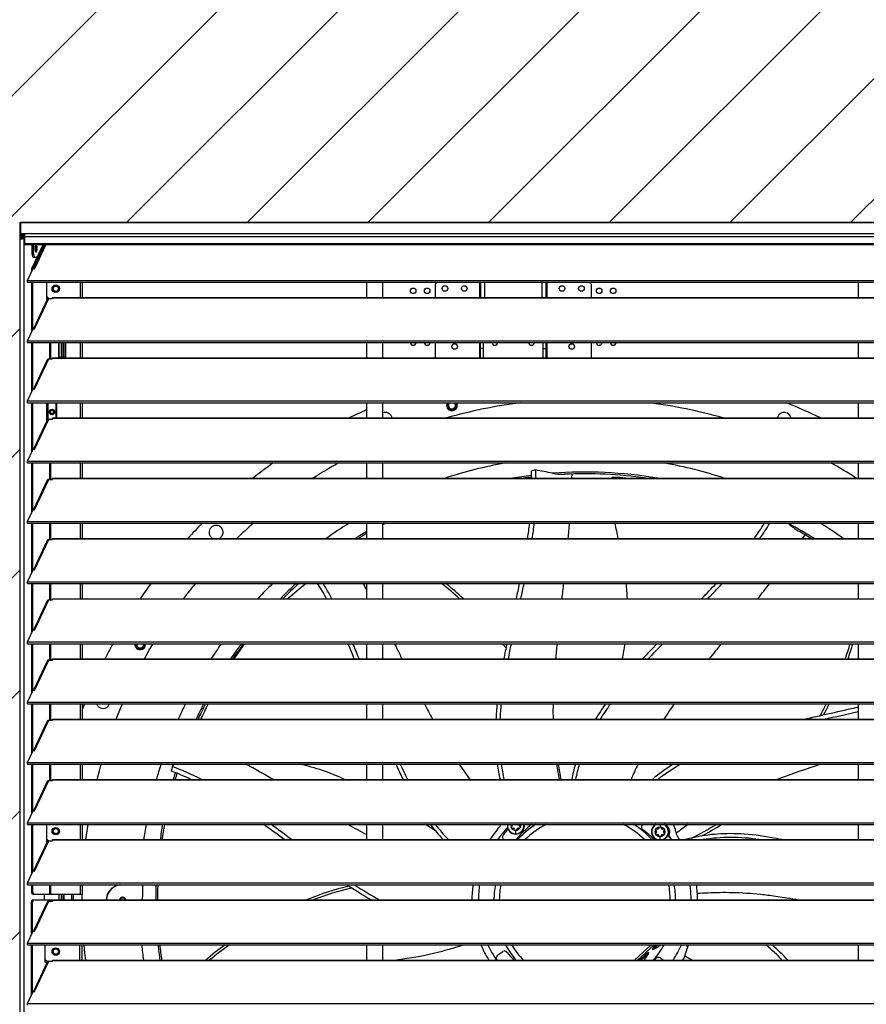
# Model space of a CAD drawing. Header units: millimetres. Extents: x 0 to 39025, y 0 to 11880.
# Tile 37 of 40: x 23711 to 24499, y 9112 to 10029. Entities that reach past the tile are written whole.
import ezdxf

# ---------------------------------------------------------------- set-up
doc = ezdxf.new("R2010")
doc.units = ezdxf.units.MM
doc.layers.add('ODMIKI funkcionalni', color=253, linetype='Continuous')

msp = doc.modelspace()

# ---------------------------------------------------------------- hatches: boundary and pattern name
at = {"layer": 'ODMIKI funkcionalni'}
h = msp.add_hatch(dxfattribs=at)
h.set_pattern_fill('ANSI31', color=256, scale=25)
h.set_pattern_definition([(45, (13828.614, -4969.06), (-56.1266, 56.1266), [])])
h.paths.add_polyline_path([(26086.41, 10839.92), (23111.41, 10839.92), (23111.41, 8254.15), (23711.26, 8254.15), (23711.26, 9839.95), (25286.46, 9839.95), (25286.46, 8254.15), (26086.41, 8254.15)])

# ---------------------------------------------------------------- linework, layer by layer
at = {"color": 7, "linetype": 'Continuous', "lineweight": 25}
for p, q in [((23711.36, 9838.87), (23711.36, 9828.46)), ((25285.44, 9839.92), (23712.38, 9839.92)), ((25285.41, 9839.92), (23712.41, 9839.92)), ((23712.41, 9828.51), (23712.41, 9839.92)), ((23711.41, 9828.14), (23711.41, 8266.15)), ((23712.41, 9829.51), (25285.41, 9829.51)), ((23712.41, 9828.51), (23715.86, 9828.51)), ((23712.41, 9828.41), (23712.41, 9827.41)), ((23712.41, 9828.41), (23715.51, 9828.41)), ((23712.41, 9827.41), (23715.51, 9827.41)), ((23715.86, 9828.42), (23715.51, 9828.41)), ((23715.51, 9828.41), (23715.51, 9827.41)), ((23715.86, 9827.42), (23715.51, 9827.41)), ((23715.86, 9829.51), (23715.86, 9819.45)), ((23713.41, 9825.42), (23713.41, 9826.42)), ((23713.41, 9826.42), (23715.31, 9826.41)), ((23715.31, 9825.41), (23713.41, 9825.42)), ((23713.41, 9824.8), (23713.41, 9824.8)), ((23714.36, 9825.11), (23715.86, 9825.21)), ((23714.36, 9825.11), (23715.31, 9825.11)), ((23715.31, 9826.41), (23715.86, 9826.44)), ((23715.31, 9826.41), (23715.31, 9825.41)), ((23715.31, 9825.41), (23715.86, 9825.44)), ((23715.31, 9825.11), (23715.86, 9825.14)), ((23715.31, 9825.11), (23715.31, 8266.15)), ((25281.96, 9826.61), (23715.86, 9826.61)), ((23715.86, 9820.5), (25281.96, 9820.5)), ((23715.86, 9819.45), (25281.96, 9819.45)), ((23722.67, 9797.11), (23733.05, 9819.45)), ((23723.08, 9810.4), (23723.08, 9819.45)), ((23723.62, 9797.11), (23734.01, 9819.45)), ((23724.03, 9810.4), (23724.03, 9819.45)), ((23734.63, 9819.45), (23724.15, 9797.03)), ((23725.86, 9818.72), (23726.24, 9818.01)), ((23723.08, 9810.4), (23724.03, 9810.4)), ((23724.01, 9807.4), (23723.08, 9810.4)), ((23724.03, 9810.4), (23724.96, 9807.4)), ((23726.24, 9813.86), (23725.62, 9813.86)), ((23726.24, 9818.01), (23725.64, 9818.01)), ((23726.24, 9813.86), (23725.85, 9813.11)), ((23726.24, 9818.01), (23726.24, 9813.86)), ((23726.52, 9817.46), (23726.52, 9814.33)), ((23727.45, 9807.4), (23724.01, 9807.4)), ((23718.49, 9785.91), (23723.71, 9797.09)), ((23723.62, 9797.11), (23722.67, 9797.11)), ((23722.67, 9794.85), (23722.67, 9797.11)), ((23723.62, 9796.89), (23723.62, 9797.11)), ((23723.71, 9797.09), (23725.23, 9796.86)), ((23725.23, 9796.86), (23725.49, 9797.41)), ((23718.49, 9784.27), (23718.49, 9785.91)), ((23718.49, 9785.91), (25279.34, 9785.91)), ((23718.49, 9784.27), (25279.34, 9784.27)), ((23722.67, 9738.76), (23722.67, 9784.27)), ((23723.62, 9740.8), (23723.62, 9784.27)), ((23736.61, 9768.11), (23736.61, 9784.27)), ((23769.91, 9770.12), (23769.91, 9784.27)), ((24034.11, 9784.27), (24034.11, 9770.12)), ((24049.11, 9770.12), (24049.11, 9784.27)), ((24099.73, 9784.27), (24097.91, 9782.45)), ((24097.91, 9782.45), (24097.91, 9770.12)), ((24139.91, 9784.27), (24139.91, 9770.12)), ((24200.91, 9784.27), (24200.91, 9770.12)), ((24242.91, 9782.45), (24241.09, 9784.27)), ((24242.91, 9782.45), (24242.91, 9770.12)), ((24491.41, 9784.27), (24491.41, 9770.12)), ((23741.91, 9778.25), (23742.45, 9778.25)), ((23747.37, 9778.25), (23747.91, 9778.25)), ((23736.86, 9768.15), (23724.15, 9740.94)), ((23725.23, 9740.77), (23738.43, 9769.03)), ((23736.61, 9770.86), (23738.36, 9769.11)), ((23736.61, 9768.11), (23736.85, 9768.11)), ((23738.36, 9769.11), (23740.36, 9769.11)), ((23738.43, 9769.03), (23741.91, 9769.03)), ((23740.36, 9769.03), (23740.36, 9769.11)), ((23741.91, 9770.12), (25255.91, 9770.12)), ((23741.91, 9769.83), (23741.91, 9770.12)), ((23741.91, 9769.83), (25255.91, 9769.83)), ((23741.91, 9769.03), (23741.91, 9769.83)), ((23718.49, 9729.82), (23723.71, 9741)), ((23723.71, 9741), (23725.23, 9740.77)), ((23718.49, 9728.18), (23718.49, 9729.82)), ((23718.49, 9729.82), (25279.34, 9729.82)), ((23718.49, 9728.18), (25279.34, 9728.18)), ((23722.67, 9682.67), (23722.67, 9728.18)), ((23723.62, 9684.71), (23723.62, 9728.18)), ((23747.36, 9728.18), (23747.36, 9714.51)), ((23749.91, 9728.18), (23749.91, 9714.51)), ((23750.21, 9728.18), (23750.21, 9714.51)), ((23751.71, 9728.18), (23751.71, 9714.51)), ((23754.36, 9714.51), (23754.36, 9728.18)), ((23769.91, 9714.03), (23769.91, 9728.18)), ((24034.11, 9728.18), (24034.11, 9714.03)), ((24049.11, 9714.03), (24049.11, 9728.18)), ((24097.91, 9728.18), (24097.91, 9714.03)), ((24139.91, 9714.03), (24139.91, 9728.18)), ((24142.91, 9714.03), (24142.91, 9728.18)), ((24197.91, 9728.18), (24197.91, 9714.03)), ((24200.91, 9728.18), (24200.91, 9714.03)), ((24242.91, 9728.18), (24242.91, 9714.03)), ((24491.41, 9728.18), (24491.41, 9714.03)), ((24142.91, 9722.45), (24139.91, 9722.45)), ((24197.91, 9722.45), (24200.91, 9722.45)), ((23736.86, 9712.06), (23724.15, 9684.85)), ((23725.23, 9684.68), (23738.43, 9712.94)), ((23738.43, 9712.94), (23741.91, 9712.94)), ((23741.91, 9713.74), (23741.91, 9714.03)), ((23741.91, 9714.03), (25255.91, 9714.03)), ((23741.91, 9713.74), (25255.91, 9713.74)), ((23741.91, 9712.94), (23741.91, 9713.74)), ((23747.36, 9714.51), (23754.36, 9714.51)), ((23718.49, 9673.73), (23723.71, 9684.91)), ((23723.71, 9684.91), (23725.23, 9684.68)), ((23718.49, 9672.09), (23718.49, 9673.73)), ((23718.49, 9673.73), (25279.34, 9673.73)), ((23718.49, 9672.09), (25279.34, 9672.09)), ((23722.67, 9626.58), (23722.67, 9672.09)), ((23723.62, 9628.62), (23723.62, 9672.09)), ((23736.61, 9655.43), (23736.61, 9672.09)), ((23744.8, 9672.09), (23744.8, 9657.94)), ((23745.86, 9657.94), (23745.86, 9672.09)), ((23769.91, 9657.94), (23769.91, 9672.09)), ((24034.11, 9672.09), (24034.11, 9657.94)), ((24049.11, 9657.94), (24049.11, 9672.09)), ((24115.77, 9672.02), (24115.7, 9672.09)), ((24115.78, 9672.03), (24115.71, 9672.09)), ((24491.41, 9672.09), (24491.41, 9657.94)), ((23739.41, 9663.45), (23739.79, 9663.45)), ((23743.03, 9663.45), (23743.41, 9663.45)), ((23736.86, 9655.97), (23724.15, 9628.76)), ((23725.23, 9628.59), (23738.43, 9656.85)), ((23738.43, 9656.85), (23741.91, 9656.85)), ((23741.91, 9657.65), (23741.91, 9657.94)), ((23741.91, 9657.94), (25255.91, 9657.94)), ((23741.91, 9657.65), (25255.91, 9657.65)), ((23741.91, 9656.85), (23741.91, 9657.65)), ((23718.49, 9617.64), (23723.71, 9628.82)), ((23723.71, 9628.82), (23725.23, 9628.59)), ((23718.49, 9616), (23718.49, 9617.64)), ((23718.49, 9617.64), (25279.34, 9617.64)), ((23718.49, 9616), (25279.34, 9616)), ((23722.67, 9570.49), (23722.67, 9616)), ((23723.62, 9572.53), (23723.62, 9616)), ((23769.91, 9601.85), (23769.91, 9616)), ((24034.11, 9616), (24034.11, 9601.85)), ((24049.11, 9601.85), (24049.11, 9616)), ((24491.41, 9616), (24491.41, 9601.85)), ((23736.86, 9599.88), (23724.15, 9572.67)), ((23725.23, 9572.5), (23738.43, 9600.76)), ((23738.43, 9600.76), (23741.91, 9600.76)), ((23741.91, 9601.56), (23741.91, 9601.85)), ((23741.91, 9601.85), (25255.91, 9601.85)), ((23741.91, 9601.56), (25255.91, 9601.56)), ((23741.91, 9600.76), (23741.91, 9601.56)), ((24225.1, 9601.85), (24225.23, 9605.77)), ((23718.49, 9561.55), (23723.71, 9572.73)), ((23723.71, 9572.73), (23725.23, 9572.5)), ((23718.49, 9559.91), (23718.49, 9561.55)), ((23718.49, 9561.55), (25279.34, 9561.55)), ((23718.49, 9559.91), (25279.34, 9559.91)), ((23722.67, 9514.4), (23722.67, 9559.91)), ((23723.62, 9516.44), (23723.62, 9559.91)), ((23769.91, 9545.76), (23769.91, 9559.91)), ((24034.11, 9559.91), (24034.11, 9545.76)), ((24049.11, 9545.76), (24049.11, 9559.91)), ((24426.9, 9559.49), (24426.47, 9559.91)), ((24491.41, 9559.91), (24491.41, 9545.76)), ((23736.86, 9543.79), (23724.15, 9516.58)), ((23725.23, 9516.41), (23738.43, 9544.67)), ((23738.43, 9544.67), (23741.91, 9544.67)), ((23741.91, 9545.47), (23741.91, 9545.76)), ((23741.91, 9545.76), (25255.91, 9545.76)), ((23741.91, 9545.47), (25255.91, 9545.47)), ((23741.91, 9544.67), (23741.91, 9545.47)), ((24034.11, 9546.01), (24033.72, 9545.76)), ((24439.62, 9545.76), (24441.91, 9549.07)), ((23718.49, 9505.46), (23723.71, 9516.64)), ((23723.71, 9516.64), (23725.23, 9516.41)), ((23718.49, 9503.82), (23718.49, 9505.46)), ((23718.49, 9505.46), (25279.34, 9505.46)), ((23718.49, 9503.82), (25279.34, 9503.82)), ((23722.67, 9458.31), (23722.67, 9503.82)), ((23723.62, 9460.35), (23723.62, 9503.82)), ((23769.91, 9489.67), (23769.91, 9503.82)), ((24034.11, 9503.82), (24034.11, 9489.67)), ((24049.11, 9489.67), (24049.11, 9503.82)), ((24491.41, 9503.82), (24491.41, 9489.67)), ((23725.23, 9460.32), (23738.43, 9488.58)), ((23738.43, 9488.58), (23741.91, 9488.58)), ((23741.91, 9489.67), (25255.91, 9489.67)), ((23741.91, 9489.38), (23741.91, 9489.67)), ((23741.91, 9489.38), (25255.91, 9489.38)), ((23741.91, 9488.58), (23741.91, 9489.38)), ((23736.86, 9487.7), (23724.15, 9460.49)), ((23718.49, 9449.37), (23723.71, 9460.55)), ((23723.71, 9460.55), (23725.23, 9460.32)), ((23718.49, 9447.73), (23718.49, 9449.37)), ((23718.49, 9449.37), (25279.34, 9449.37)), ((23718.49, 9447.73), (25279.34, 9447.73)), ((23722.67, 9402.22), (23722.67, 9447.73)), ((23723.62, 9404.26), (23723.62, 9447.73)), ((23769.91, 9433.58), (23769.91, 9447.73)), ((24034.11, 9447.73), (24034.11, 9433.58)), ((24049.11, 9433.58), (24049.11, 9447.73)), ((24491.41, 9447.73), (24491.41, 9433.58)), ((23741.91, 9433.29), (23741.91, 9433.58)), ((23741.91, 9433.58), (25255.91, 9433.58)), ((23741.91, 9433.29), (25255.91, 9433.29)), ((23741.91, 9432.49), (23741.91, 9433.29)), ((23736.86, 9431.61), (23724.15, 9404.4)), ((23725.23, 9404.23), (23738.43, 9432.49)), ((23738.43, 9432.49), (23741.91, 9432.49)), ((23718.49, 9393.28), (23723.71, 9404.46)), ((23723.71, 9404.46), (23725.23, 9404.23)), ((23718.49, 9391.64), (23718.49, 9393.28)), ((23718.49, 9393.28), (25279.34, 9393.28)), ((23718.49, 9391.64), (25279.34, 9391.64)), ((23722.67, 9346.13), (23722.67, 9391.64)), ((23723.62, 9348.17), (23723.62, 9391.64)), ((23769.91, 9377.49), (23769.91, 9391.64)), ((24034.11, 9391.64), (24034.11, 9377.49)), ((24049.11, 9377.49), (24049.11, 9391.64)), ((24491.41, 9391.64), (24491.41, 9377.49)), ((23736.86, 9375.52), (23724.15, 9348.31)), ((23725.23, 9348.14), (23738.43, 9376.4)), ((23738.43, 9376.4), (23741.91, 9376.4)), ((23741.91, 9377.49), (25255.91, 9377.49)), ((23741.91, 9377.2), (23741.91, 9377.49)), ((23741.91, 9377.2), (25255.91, 9377.2)), ((23741.91, 9376.4), (23741.91, 9377.2)), ((23718.49, 9337.19), (23723.71, 9348.37)), ((23723.71, 9348.37), (23725.23, 9348.14)), ((23718.49, 9335.55), (23718.49, 9337.19)), ((23718.49, 9337.19), (25279.34, 9337.19)), ((23718.49, 9335.55), (25279.34, 9335.55)), ((23722.67, 9290.04), (23722.67, 9335.55)), ((23723.62, 9292.08), (23723.62, 9335.55)), ((23769.91, 9321.4), (23769.91, 9335.55)), ((23854.7, 9335.55), (23853.2, 9333.37)), ((24034.11, 9335.55), (24034.11, 9321.4)), ((24049.11, 9321.4), (24049.11, 9335.55)), ((24491.41, 9335.55), (24491.41, 9321.4)), ((23736.86, 9319.43), (23724.15, 9292.22)), ((23725.23, 9292.05), (23738.43, 9320.31)), ((23738.43, 9320.31), (23741.91, 9320.31)), ((23741.91, 9321.11), (23741.91, 9321.4)), ((23741.91, 9321.4), (25255.91, 9321.4)), ((23741.91, 9321.11), (25255.91, 9321.11)), ((23741.91, 9320.31), (23741.91, 9321.11)), ((24417.94, 9321.4), (24418.91, 9322.46)), ((23718.49, 9281.1), (23723.71, 9292.28)), ((23723.71, 9292.28), (23725.23, 9292.05)), ((23718.49, 9279.46), (23718.49, 9281.1)), ((23718.49, 9281.1), (25279.34, 9281.1)), ((23718.49, 9279.46), (25279.34, 9279.46)), ((23722.67, 9233.95), (23722.67, 9279.46)), ((23723.62, 9235.99), (23723.62, 9279.46)), ((23736.61, 9263.11), (23736.61, 9279.46)), ((23769.91, 9265.31), (23769.91, 9279.46)), ((24034.11, 9279.46), (24034.11, 9265.31)), ((24049.11, 9265.31), (24049.11, 9279.46)), ((24290.26, 9278.76), (24290.74, 9279.46)), ((24491.41, 9279.46), (24491.41, 9265.31)), ((23744.91, 9275.72), (23744.91, 9276.26)), ((23744.91, 9270.26), (23744.91, 9270.8)), ((24172.83, 9270.74), (24172.83, 9273.89)), ((24172.83, 9270.74), (24172.83, 9270.49)), ((23736.86, 9263.34), (23724.15, 9236.13)), ((23725.23, 9235.96), (23738.43, 9264.22)), ((23736.61, 9265.86), (23738.27, 9264.21)), ((23736.61, 9263.11), (23736.76, 9263.11)), ((23738.43, 9264.22), (23741.91, 9264.22)), ((23741.91, 9265.31), (25255.91, 9265.31)), ((23741.91, 9265.02), (23741.91, 9265.31)), ((23741.91, 9265.02), (25255.91, 9265.02)), ((23741.91, 9264.22), (23741.91, 9265.02)), ((23718.49, 9225.01), (23723.71, 9236.19)), ((23723.71, 9236.19), (23725.23, 9235.96)), ((23718.49, 9223.37), (23718.49, 9225.01)), ((23718.49, 9225.01), (25279.34, 9225.01)), ((23718.49, 9223.37), (25279.34, 9223.37)), ((23722.67, 9216.21), (23722.67, 9223.37)), ((23723.62, 9216.21), (23723.62, 9223.37)), ((23769.91, 9214.21), (23769.91, 9223.37)), ((23722.67, 9216.21), (23723.62, 9216.21)), ((23723.28, 9214.21), (23722.67, 9216.21)), ((23769.91, 9214.21), (23723.28, 9214.21)), ((23723.62, 9216.21), (23724.23, 9214.21)), ((23734.1, 9214.21), (23734.1, 9209.22)), ((23749.91, 9214.21), (23749.91, 9209.22)), ((23750.21, 9214.21), (23750.21, 9209.22)), ((23751.71, 9214.21), (23751.71, 9209.22)), ((23759.41, 9214.21), (23759.41, 9209.22)), ((23761.49, 9209.22), (23761.49, 9214.21)), ((23769.51, 9209.22), (23769.55, 9214.21)), ((23722.17, 9207.22), (23722.78, 9209.22)), ((23723.12, 9207.22), (23722.17, 9207.22)), ((23722.17, 9176.79), (23722.17, 9207.22)), ((23722.78, 9209.22), (25275.04, 9209.22)), ((23723.73, 9209.22), (23723.12, 9207.22)), ((23723.12, 9178.83), (23723.12, 9207.22)), ((23736.86, 9207.25), (23724.15, 9180.04)), ((23725.23, 9179.87), (23738.43, 9208.13)), ((23738.43, 9208.13), (23741.91, 9208.13)), ((23741.91, 9208.93), (23741.91, 9209.22)), ((23741.91, 9208.93), (25255.91, 9208.93)), ((23741.91, 9208.13), (23741.91, 9208.93)), ((23804.77, 9210.69), (23804.78, 9210.68)), ((23805.25, 9210.21), (23805.35, 9210.11)), ((23718.49, 9168.92), (23723.71, 9180.1)), ((23723.71, 9180.1), (23725.23, 9179.87)), ((23718.49, 9167.28), (23718.49, 9168.92)), ((23718.49, 9168.92), (25279.34, 9168.92)), ((23718.49, 9167.28), (25279.34, 9167.28)), ((23722.17, 9120.7), (23722.17, 9167.28)), ((23723.12, 9122.74), (23723.12, 9167.28)), ((23734.86, 9167.28), (23734.86, 9151.12)), ((23769.41, 9153.13), (23769.41, 9167.28)), ((24034.11, 9167.28), (24034.11, 9153.13)), ((24049.11, 9153.13), (24049.11, 9167.28)), ((24286.18, 9153.13), (24301.62, 9167.28)), ((24303.39, 9167.28), (24299.61, 9163.81)), ((24304.87, 9167.28), (24300.29, 9163.08)), ((24332.84, 9165.53), (24331.27, 9167.28)), ((24491.41, 9167.28), (24491.41, 9153.13)), ((23741.91, 9161.15), (23742.45, 9161.15)), ((23747.37, 9161.15), (23747.91, 9161.15)), ((24155.89, 9157.66), (24160.84, 9161.06)), ((24287.95, 9153.13), (24295.93, 9160.44)), ((24289.43, 9153.13), (24296.6, 9159.7)), ((24296.6, 9159.7), (24295.93, 9160.44)), ((24299.61, 9163.81), (24300.29, 9163.08)), ((23736.86, 9151.16), (23724.15, 9123.95)), ((23725.23, 9123.78), (23738.43, 9152.04)), ((23734.86, 9154.12), (23736.86, 9152.12)), ((23734.86, 9151.12), (23736.85, 9151.12)), ((23736.86, 9152.12), (23739.86, 9152.12)), ((23738.43, 9152.04), (23741.91, 9152.04)), ((23739.86, 9152.04), (23739.86, 9152.12)), ((23741.91, 9153.13), (25255.91, 9153.13)), ((23741.91, 9152.84), (23741.91, 9153.13)), ((23741.91, 9152.84), (25255.91, 9152.84)), ((23741.91, 9152.04), (23741.91, 9152.84)), ((24155.38, 9153.13), (24155.17, 9153.41)), ((24307.32, 9155.2), (24310.33, 9153.13)), ((23718.49, 9112.83), (23723.71, 9124.01)), ((23723.71, 9124.01), (23725.23, 9123.78)), ((23718.49, 9111.19), (23718.49, 9112.83)), ((23718.49, 9112.83), (25279.34, 9112.83))]:
    msp.add_line(p, q, dxfattribs=at)
at = {"color": 8, "linetype": 'Continuous', "lineweight": 25}
for p, q in [((23712.41, 9828.51), (23712.41, 9828.41)), ((23713.41, 9826.42), (23713.41, 9827.41)), ((23735.78, 9819.45), (23725.49, 9797.41)), ((23767.91, 9770.12), (23767.91, 9784.27)), ((24139.11, 9784.27), (24139.11, 9770.12)), ((24143.71, 9784.27), (24143.71, 9770.12)), ((24197.11, 9784.27), (24197.11, 9770.12)), ((24201.71, 9784.27), (24201.71, 9770.12)), ((23739.41, 9712.94), (23739.41, 9728.18)), ((23740.36, 9712.94), (23740.36, 9728.18)), ((23747.61, 9728.18), (23747.61, 9714.51)), ((23752.51, 9728.18), (23752.51, 9714.51)), ((23767.91, 9714.03), (23767.91, 9728.18)), ((24139.11, 9728.18), (24139.11, 9714.03)), ((24201.71, 9728.18), (24201.71, 9714.03)), ((23737.52, 9672.09), (23737.52, 9656.63)), ((23767.91, 9657.94), (23767.91, 9672.09)), ((23739.41, 9600.76), (23739.41, 9616)), ((23740.36, 9600.76), (23740.36, 9616)), ((23767.91, 9601.85), (23767.91, 9616)), ((23739.41, 9544.67), (23739.41, 9559.91)), ((23740.36, 9544.67), (23740.36, 9559.91)), ((23767.91, 9545.76), (23767.91, 9559.91)), ((23739.41, 9488.58), (23739.41, 9503.82)), ((23740.36, 9488.58), (23740.36, 9503.82)), ((23767.91, 9489.67), (23767.91, 9503.82)), ((23739.41, 9432.49), (23739.41, 9447.73)), ((23740.36, 9432.49), (23740.36, 9447.73)), ((23767.91, 9433.58), (23767.91, 9447.73)), ((23739.41, 9376.4), (23739.41, 9391.64)), ((23740.36, 9376.4), (23740.36, 9391.64)), ((23767.91, 9377.49), (23767.91, 9391.64)), ((23739.41, 9320.31), (23739.41, 9335.55)), ((23740.36, 9320.31), (23740.36, 9335.55)), ((23767.91, 9321.4), (23767.91, 9335.55)), ((23767.91, 9265.31), (23767.91, 9279.46)), ((24307.05, 9279.46), (24307.05, 9277.23)), ((24307.05, 9265.31), (24307.05, 9268.03)), ((23739.41, 9214.21), (23739.41, 9223.37)), ((23740.36, 9214.21), (23740.36, 9223.37)), ((23767.91, 9214.21), (23767.91, 9223.37)), ((23747.61, 9214.21), (23747.61, 9209.22)), ((23752.51, 9214.21), (23752.51, 9209.22)), ((23738.91, 9208.13), (23738.91, 9209.22)), ((23739.86, 9208.13), (23739.86, 9209.22)), ((23767.41, 9153.13), (23767.41, 9167.28)), ((24283.22, 9153.13), (24298.66, 9167.28)), ((24287.01, 9153.89), (24287.7, 9153.13))]:
    msp.add_line(p, q, dxfattribs=at)
at = {"color": 7, "linetype": 'Continuous', "lineweight": 25, "flags": 128}
for points in [[(23712.38, 9839.92), (23712.41, 9839.92), (23712.41, 9839.92)], [(23711.41, 9824.42), (23711.44, 9824.46), (23711.54, 9824.51), (23711.69, 9824.55), (23711.89, 9824.59), (23712.14, 9824.64), (23712.43, 9824.68), (23712.76, 9824.72), (23713.1, 9824.76), (23713.45, 9824.81), (23713.8, 9824.85), (23714.14, 9824.89), (23714.46, 9824.94), (23714.74, 9824.98), (23714.98, 9825.02), (23715.18, 9825.06), (23715.31, 9825.11)], [(23727.58, 9815.9), (23727.58, 9816.19), (23727.57, 9816.47), (23727.55, 9816.76), (23727.53, 9817.03), (23727.49, 9817.3), (23727.45, 9817.56), (23727.41, 9817.81), (23727.36, 9818.05), (23727.3, 9818.27), (23727.24, 9818.47), (23727.17, 9818.66), (23727.09, 9818.83), (23727.02, 9818.98), (23726.94, 9819.1), (23726.85, 9819.21), (23726.77, 9819.29), (23726.68, 9819.35), (23726.59, 9819.39), (23726.5, 9819.4), (23726.41, 9819.39), (23726.33, 9819.35), (23726.24, 9819.29), (23726.15, 9819.21), (23726.07, 9819.1), (23725.99, 9818.98), (23725.91, 9818.83), (23725.84, 9818.66), (23725.77, 9818.47), (23725.71, 9818.27), (23725.65, 9818.05), (23725.6, 9817.81), (23725.55, 9817.56), (23725.51, 9817.3), (23725.48, 9817.03), (23725.45, 9816.76), (23725.44, 9816.47), (23725.43, 9816.19), (23725.42, 9815.9), (23725.43, 9815.61), (23725.44, 9815.32), (23725.45, 9815.04), (23725.48, 9814.76), (23725.51, 9814.49), (23725.55, 9814.23), (23725.6, 9813.98), (23725.65, 9813.75), (23725.71, 9813.53), (23725.77, 9813.32), (23725.84, 9813.14), (23725.91, 9812.97), (23725.99, 9812.82), (23726.07, 9812.69), (23726.15, 9812.59), (23726.24, 9812.51), (23726.33, 9812.45), (23726.41, 9812.41), (23726.5, 9812.4), (23726.59, 9812.41), (23726.68, 9812.45), (23726.77, 9812.51), (23726.85, 9812.59), (23726.94, 9812.69), (23727.02, 9812.82), (23727.09, 9812.97), (23727.17, 9813.14), (23727.24, 9813.32), (23727.3, 9813.53), (23727.36, 9813.75), (23727.41, 9813.98), (23727.45, 9814.23), (23727.49, 9814.49), (23727.53, 9814.76), (23727.55, 9815.04), (23727.57, 9815.32), (23727.58, 9815.61), (23727.58, 9815.9)], [(24049.56, 9672.09), (24049.48, 9672.06), (24049.11, 9671.91)], [(24057.74, 9657.94), (24057.66, 9658.32), (24057.42, 9659.02)], [(24416.61, 9659.02), (24416.37, 9658.32), (24416.28, 9657.94)], [(24191.22, 9609.48), (24188.85, 9608.93), (24187.02, 9608.5)], [(24187.02, 9608.5), (24187.26, 9604.78), (24187.41, 9601.85)], [(24049.11, 9558.73), (24050.89, 9559.68), (24051.32, 9559.91)], [(23827.29, 9433.58), (23832.14, 9442.2), (23835.39, 9447.73)], [(24164.31, 9446.79), (24163.58, 9447.72), (24163.58, 9447.73)], [(23771.67, 9391.64), (23770.46, 9388.52), (23769.91, 9387.1)], [(23801.14, 9377.49), (23805.1, 9387.35), (23806.9, 9391.64)], [(23783.36, 9321.4), (23785.44, 9329.45), (23787.12, 9335.55)], [(23853.2, 9333.37), (23852.71, 9330.99), (23852.33, 9329.14)], [(23772.98, 9265.31), (23773.51, 9269.47), (23774.94, 9279.46)], [(24097.77, 9273.92), (24095.72, 9275.18), (24092.18, 9277.34), (24088.72, 9279.46)], [(24420.21, 9265.31), (24419.12, 9265.55), (24415.3, 9266.34), (24411.48, 9267.07), (24407.67, 9267.74), (24403.86, 9268.35), (24400.06, 9268.91), (24396.34, 9269.39), (24392.62, 9269.81), (24388.91, 9270.16), (24385.2, 9270.45), (24382.06, 9270.64), (24378.93, 9270.77), (24375.8, 9270.86), (24372.68, 9270.89), (24369.57, 9270.87), (24366.46, 9270.79), (24363.53, 9270.66), (24360.61, 9270.48), (24357.69, 9270.25), (24354.78, 9269.96), (24351.87, 9269.62), (24348.97, 9269.22), (24346.07, 9268.76), (24343.18, 9268.25), (24340.29, 9267.68), (24337.41, 9267.04), (24334.59, 9266.36), (24331.77, 9265.62), (24330.7, 9265.31)], [(24341.78, 9215.35), (24344.18, 9215.51), (24346.63, 9215.66), (24349.15, 9215.8), (24351.72, 9215.93), (24354.36, 9216.04), (24357.02, 9216.13), (24359.73, 9216.2), (24362.5, 9216.25), (24365.34, 9216.27), (24368.29, 9216.27), (24371.31, 9216.24), (24374.39, 9216.18), (24377.53, 9216.09), (24380.74, 9215.97), (24384, 9215.81), (24387.32, 9215.61), (24390.63, 9215.38), (24393.99, 9215.11), (24397.41, 9214.81), (24400.89, 9214.46), (24402.47, 9214.29), (24404.06, 9214.12), (24405.66, 9213.93), (24407.33, 9213.73), (24409.04, 9213.52), (24410.76, 9213.3), (24412.49, 9213.07), (24416.57, 9212.5), (24420.7, 9211.87), (24424.88, 9211.2), (24427.68, 9210.73), (24430.5, 9210.24), (24432.99, 9209.78), (24433.28, 9209.73), (24433.56, 9209.68), (24433.84, 9209.63), (24434.12, 9209.58), (24434.4, 9209.52), (24434.69, 9209.47), (24434.97, 9209.42), (24435.99, 9209.22)], [(23772.8, 9153.13), (23772.07, 9159.58), (23771.33, 9167.28)], [(24332.84, 9165.53), (24333.48, 9166.99), (24333.6, 9167.28)], [(24302.17, 9153.13), (24302.35, 9153.37), (24303.21, 9154.51)]]:
    msp.add_lwpolyline(points, dxfattribs=at)
at = {"color": 7, "linetype": 'Continuous', "lineweight": 25}
for centre, radius in [((23744.91, 9778.21), 3.5), ((23744.91, 9778.25), 3), ((23744.91, 9778.25), 2.46), ((24077.41, 9776.25), 2.6), ((24090.41, 9776.25), 2.6), ((24106.91, 9778.45), 2.6), ((24124.91, 9778.45), 2.6), ((24215.91, 9778.45), 2.6), ((24233.91, 9778.45), 2.6), ((24250.41, 9776.25), 2.6), ((24263.41, 9776.25), 2.6), ((24115.91, 9724.45), 2.6), ((24224.91, 9724.45), 2.6), ((23741.41, 9663.48), 2.5), ((23741.41, 9663.45), 2.4), ((23741.41, 9663.45), 2), ((23741.41, 9663.45), 1.62), ((24307.05, 9272.63), 4.6), ((23744.91, 9273.21), 3.5), ((23744.91, 9273.26), 3), ((23744.91, 9273.26), 2.46), ((23744.91, 9161.12), 3.5), ((23744.91, 9161.15), 3), ((23744.91, 9161.15), 2.46)]:
    msp.add_circle(centre, radius, dxfattribs=at)
for centre, radius, start, end in [((23712.41, 9828.46), 1.05, 89.98928, 270.01072), ((23712.41, 9828.46), 0.05, 89.98903, 270.01097), ((23713.41, 9824.42), 2, 90.00474, 179.99526), ((23713.4, 9824.44), 0.979, 89.30741, 165.91973), ((23712.68, 9828.71), 3.97, 280.57145, 295.01622), ((23720.1, 9816.27), 6.54, 356.74861, 25.07519), ((23720.1, 9815.53), 6.54, 334.92481, 3.25139), ((23725.2, 9796.03), 1.41, 78.37406, 135.57681), ((23738.29, 9767.45), 1.58, 85.09452, 154.06409), ((23725.2, 9739.94), 1.41, 78.37406, 135.57681), ((24077.41, 9728.25), 2.6, 181.52142, 358.47858), ((24090.41, 9728.25), 2.6, 181.52142, 358.47858), ((24153.41, 9728.25), 2.6, 181.52142, 358.47858), ((24187.41, 9728.25), 2.6, 181.52142, 358.47858), ((24250.41, 9728.25), 2.6, 181.52142, 358.47858), ((24263.41, 9728.25), 2.6, 181.52142, 358.47858), ((23738.29, 9711.36), 1.58, 85.09452, 154.06409), ((23725.2, 9683.85), 1.41, 78.37406, 135.57681), ((24113.42, 9669.67), 4.99, 151.05929, 270.04416), ((24237.01, 9208.45), 467.5, 97.36691, 105.95358), ((24113.42, 9669.67), 4.8, 149.73015, 30.26986), ((24113.43, 9669.68), 4.8, 149.84293, 30.15704), ((24113.42, 9669.67), 4, 142.77923, 37.22077), ((24113.43, 9669.68), 4, 142.92596, 37.07404), ((24113.42, 9669.67), 3.32, 133.27992, 45), ((24113.43, 9669.68), 3.32, 133.48485, 45), ((24113.43, 9669.67), 4.99, 269.95622, 28.93972), ((24237.01, 9208.45), 467.5, 74.04642, 82.63309), ((24237.01, 9208.45), 500.1, 64.00184, 67.9866), ((23741.41, 9663.45), 4.5, 8.28066, 41.21358), ((23741.41, 9663.45), 4.5, 318.78642, 351.71934), ((24237.01, 9208.45), 500.1, 113.93617, 115.99816), ((24051.42, 9656.55), 6.48, 22.41183, 110.89851), ((24422.61, 9656.54), 6.49, 12.48052, 157.56217), ((23738.29, 9655.27), 1.58, 85.09452, 154.06409), ((23725.2, 9627.76), 1.41, 78.37406, 135.57681), ((24237.01, 9208.45), 500.1, 125.4187, 128.1264), ((24237.01, 9208.45), 467.5, 119.3354, 122.7005), ((24237.01, 9208.45), 414.25, 100.31809, 108.25388), ((24123.29, 9216.33), 398.97, 77.893, 80.19707), ((24019.98, 9595.01), 171.84, 2.28108, 4.8277), ((24237.01, 9208.45), 414.25, 71.74612, 79.68191), ((24237.01, 9208.45), 467.5, 57.2995, 60.6646), ((23738.29, 9599.18), 1.58, 85.09452, 154.06409), ((24237.01, 9208.45), 397.5, 97.17581, 98.23224), ((24216.11, 9648.82), 43.37, 257.83447, 272.6934), ((24237.01, 9208.45), 397.5, 81.76776, 92.72071), ((24264.34, 9599.47), 3.41, 94.12174, 135.81933), ((24206.32, 8928.56), 676.79, 84.17327, 85.10253), ((23725.2, 9571.67), 1.41, 78.37406, 135.57681), ((24237.01, 9208.45), 500.1, 135.34943, 137.5852), ((23894.06, 9551.4), 6.5, 45, 225), ((23894.08, 9551.4), 6.49, 299.64199, 45.08554), ((24237.01, 9208.45), 467.5, 131.25449, 133.81927), ((24237.01, 9208.45), 414.25, 121.95899, 125.4841), ((23822.18, 9599.14), 365.65, 351.60563, 353.8405), ((23833.84, 9598.47), 358.25, 351.53952, 353.82082), ((23057.23, 9644.74), 1168.66, 355.14183, 355.83757), ((25154.94, 9736.45), 907.3, 191.22017, 192.13243), ((24210.05, 9681), 228.77, 323.76181, 328.04151), ((24214.51, 9678.41), 227.9, 324.4055, 328.66971), ((24457.5, 9590.21), 43.37, 225.10747, 239.9664), ((24237.01, 9208.45), 397.5, 58.05852, 59.99371), ((24237.01, 9208.45), 414.25, 54.5159, 58.04101), ((23738.29, 9543.09), 1.58, 85.09452, 154.06409), ((23893.48, 9550.68), 5.58, 224.05326, 241.77645), ((24237.01, 9208.45), 397.5, 120.69316, 121.94148), ((23725.2, 9515.58), 1.41, 78.37406, 135.57681), ((24237.01, 9208.45), 500.1, 143.79872, 145.78253), ((24237.01, 9208.45), 467.5, 140.81624, 143.01909), ((24237.01, 9208.45), 414.25, 134.51835, 137.24418), ((24237.01, 9208.45), 397.5, 132.00627, 134.96959), ((24432.37, 8943.41), 721.59, 129.04759, 130.798), ((23784.8, 9373.22), 241.94, 28.7723, 32.67019), ((23784.72, 9373), 246.4, 28.26152, 32.06701), ((23173.16, 9028.16), 980.89, 28.63055, 29.00788), ((23878.34, 9220.63), 361.98, 48.0087, 51.47427), ((23901.78, 9248.2), 328.24, 47.36243, 51.14649), ((22922.38, 9759.26), 1279.75, 347.83905, 348.48619), ((23003.9, 9746.59), 1201.45, 347.65268, 348.34241), ((20398.35, 9931.64), 3843.04, 353.39609, 353.60836), ((24085.58, 9481.35), 191.26, 2.49548, 6.74835), ((23788.7, 10037.82), 781.45, 315.45635, 316.8941), ((23830.68, 10001.6), 730.22, 315.48762, 317.02416), ((23405.47, 10270.5), 1262.9, 321.80967, 322.62178), ((23738.29, 9487), 1.58, 85.09452, 154.06409), ((23725.2, 9459.49), 1.41, 78.37406, 135.57681), ((24237.01, 9208.45), 500.1, 151.41473, 153.2449), ((23823.48, 9447.19), 5, 173.82534, 315.04658), ((23823.48, 9447.19), 4.8, 173.51033, 6.48967), ((23823.48, 9447.2), 4.8, 173.64903, 6.35099), ((23823.48, 9447.19), 4, 172.20501, 7.79496), ((23823.48, 9447.2), 4, 172.37192, 7.62808), ((23823.48, 9447.19), 3.32, 170.60521, 9.39477), ((23823.48, 9447.2), 3.32, 170.80693, 9.19307), ((23823.54, 9447.17), 4.94, 314.76278, 6.4858), ((24237.01, 9208.45), 414.25, 144.71636, 147.07956), ((24237.01, 9208.45), 397.5, 142.98926, 145.50217), ((24143.26, 9279.74), 278.89, 142.96029, 146.52022), ((23367.7, 9175.3), 704.02, 21.52245, 22.76549), ((23427.69, 9201.23), 642.84, 21.18904, 22.54774), ((20818.35, 7840.83), 3618.29, 26.11633, 26.36609), ((24028.5, 9339.09), 171.09, 37.77291, 39.41921), ((24909.58, 9294.8), 760.61, 168.40077, 169.4866), ((24918.39, 9290.66), 766.17, 168.1699, 169.24873), ((25168.8, 9349.33), 962.65, 174.13284, 174.97867), ((23885.4, 9502), 392.77, 349.96839, 352.05787), ((24852.48, 8914.29), 764.97, 135.78616, 137.24656), ((24886.2, 8879.2), 809.71, 135.40132, 136.79072), ((27032.79, 7258.96), 3451.43, 140.64202, 140.9451), ((24218.58, 9525.6), 276.53, 340.56333, 343.64393), ((24212.2, 9526.77), 285.38, 340.94111, 343.92069), ((23738.29, 9430.91), 1.58, 85.09452, 154.06409), ((23725.2, 9403.4), 1.41, 78.37406, 135.57681), ((23788.9, 9394.01), 6.46, 201.5822, 247.61135), ((23788.93, 9394.04), 6.49, 247.44146, 338.31175), ((24237.01, 9208.45), 414.25, 153.75418, 155.91618), ((24237.01, 9208.45), 397.5, 152.55753, 154.83236), ((24323.49, 9171.89), 489.06, 153.29999, 155.14062), ((24825.09, 9768.35), 827.73, 207.07197, 208.17723), ((24440.12, 9362.11), 286.14, 174.07638, 176.91814), ((24441.24, 9361.25), 283.61, 173.8484, 176.71637), ((24579.04, 9384.72), 371.59, 178.93287, 181.11434), ((24435.74, 9264.57), 219.91, 144.69991, 149.10094), ((24440.84, 9260.69), 222.63, 143.97141, 148.35563), ((24700.69, 9119.36), 467.8, 144.40515, 146.50883), ((23602.61, 13226.46), 3939.18, 282.28557, 283.04), ((24163.44, 9537.78), 332.11, 331.80682, 333.89433), ((24192.02, 9524.35), 302.93, 331.8737, 334.01901), ((24123.9, 10954.87), 1612.69, 282.01216, 283.17278), ((23738.29, 9374.82), 1.58, 85.09452, 154.06409), ((23725.2, 9347.31), 1.41, 78.37406, 135.57681), ((24237.01, 9208.45), 414.25, 162.13219, 164.17671), ((23773.8, 9116.62), 230.83, 62.51736, 69.88194), ((23240.89, 8123.18), 1390.68, 59.49801, 60.66664), ((23927.04, 9133.93), 206.51, 65.20425, 77.50429), ((24396.97, 9486.31), 368.04, 204.18119, 206.61944), ((24390.61, 9481.81), 356.61, 204.21403, 206.73196), ((24416, 9531.9), 354.99, 213.58048, 216.36732), ((24304.63, 9354.33), 150.13, 187.18617, 192.66919), ((24304.94, 9353.99), 146.82, 187.2171, 192.82554), ((24516.73, 9379.32), 309.01, 188.14278, 190.80238), ((23649.42, 9224.89), 573.75, 9.68435, 11.12074), ((24359.51, 9296.98), 136.81, 163.62292, 169.71455), ((24358.21, 9297.16), 132, 163.09079, 169.41584), ((24559.99, 9203.43), 303.71, 154.21274, 157.14189), ((24403.55, 9199.19), 160.27, 121.69784, 130.30948), ((24407.43, 9193.17), 163.86, 119.66957, 128.50436), ((24769.51, 8374.71), 1010.51, 108.03949, 110.47194), ((23779.26, 9130.5), 211.66, 64.41308, 69.80165), ((24237.01, 9208.45), 397.5, 162.63284, 163.49128), ((23738.29, 9318.73), 1.58, 85.09452, 154.06409), ((23725.2, 9291.22), 1.41, 78.37406, 135.57681), ((24237.01, 9208.45), 414.25, 170.12958, 172.1101), ((24237.01, 9208.45), 397.5, 169.70922, 171.77538), ((23056.69, 8060.79), 1504.16, 53.20598, 54.11539), ((22671.36, 7549.01), 2148.83, 53.00753, 53.63905), ((24391.29, 9930.06), 750.54, 240.09344, 241.58291), ((24232.92, 9384.32), 174.52, 216.93236, 222.99491), ((24227.78, 9379.28), 163.76, 217.55737, 224.10238), ((24149.86, 9283.47), 10, 319.27713, 336.32713), ((24173.44, 9279.05), 8.5, 177.22033, 196.16643), ((24172.83, 9278.49), 8, 194.56815, 6.96153), ((24172.83, 9278.49), 4.6, 167.83151, 12.16852), ((24169.64, 9276.65), 0.921, 127.54691, 292.45307), ((24168.23, 9278.49), 1.4, 307.54691, 43.87072), ((24240.01, 9211.31), 86, 127.59142, 141.10594), ((24237.01, 9208.45), 84.5, 122.82116, 137.70502), ((24176.02, 9276.65), 0.921, 247.54691, 52.45307), ((24177.43, 9278.49), 1.4, 136.12928, 232.45309), ((24237.01, 9208.45), 84.5, 42.29498, 57.17884), ((24292.73, 9277.06), 3, 145.5, 233.56832), ((24307.05, 9272.63), 8, 121.37948, 246.15224), ((24307.05, 9276.31), 0.921, 7.54691, 172.45308), ((24307.05, 9272.63), 8, 293.84776, 58.62052), ((24307.61, 9272.02), 8.5, 337.83357, 61.12948), ((24307.61, 9272.02), 14, 4.63041, 32.11923), ((24534.43, 8987.15), 354.8, 124.52635, 126.79921), ((24097.18, 9730.94), 522.17, 297.27184, 300.16125), ((24121.79, 9681.96), 470.09, 298.47546, 301.10639), ((24237.01, 9208.45), 105, 139.27713, 147.20992), ((24237.01, 9208.45), 99, 136.43213, 144.94345), ((24163.45, 9267.57), 3, 143.69036, 228.77121), ((24240.01, 9211.31), 98, 140.39473, 143.69036), ((24162.19, 9275.7), 3, 320.39473, 14.68294), ((24170.53, 9274.51), 1.4, 7.54691, 112.45309), ((24172.83, 9274.81), 0.921, 187.54691, 352.4531), ((24175.13, 9274.51), 1.4, 67.54691, 172.45309), ((24239.88, 9205.45), 86, 44.10896, 53.56832), ((24303.87, 9274.47), 0.921, 67.54691, 232.4531), ((24303.87, 9270.79), 0.921, 127.54691, 292.45307), ((24302.45, 9272.63), 1.4, 307.54691, 52.45309), ((24304.75, 9276.61), 1.4, 247.54691, 352.45309), ((24304.75, 9268.65), 1.4, 7.54691, 112.45309), ((24307.05, 9268.95), 0.921, 187.54691, 352.4531), ((24309.35, 9276.61), 1.4, 187.54691, 292.45309), ((24309.35, 9268.65), 1.4, 67.54691, 172.45309), ((24310.24, 9274.47), 0.921, 307.54691, 112.45309), ((24310.24, 9270.79), 0.921, 247.54691, 52.45307), ((24311.65, 9272.63), 1.4, 127.54691, 232.45309), ((24317.69, 9269.84), 3, 165.31706, 219.60527), ((24237.01, 9208.45), 99, 35.05655, 37.56787), ((24331.53, 9273.95), 10, 184.63041, 214.72287), ((24237.01, 9208.45), 105, 32.79008, 34.72287), ((23738.29, 9262.64), 1.58, 85.09452, 154.06409), ((24239.88, 9205.45), 98, 37.64719, 39.60527), ((24373.1, 9094.35), 172.98, 81.25969, 98.74031), ((23725.2, 9235.13), 1.41, 78.37406, 135.57681), ((23807.01, 9208.45), 15.26, 102.132, 177.09269), ((23807.01, 9208.45), 15, 95.88414, 177.0419), ((24237.01, 9208.45), 411.61, 177.92253, 179.89225), ((24237.01, 9208.45), 397.5, 177.84878, 179.88842), ((24243.76, 9565.29), 410.96, 236.30343, 240.04422), ((24223.06, 9528.87), 365.35, 236.73812, 241.03239), ((24237.01, 9208.45), 105, 171.83036, 179.5776), ((24237.01, 9208.45), 99, 171.33153, 179.552), ((24237.01, 9208.45), 84.5, 169.82941, 179.47512), ((24237.01, 9208.45), 84.5, 0.52488, 10.17059), ((24237.01, 9208.45), 99, 0.448, 8.66847), ((24237.01, 9208.45), 105, 0.4224, 8.16964), ((24076.17, 8974.79), 254.05, 103.28576, 112.66311), ((24070.42, 8993.07), 232.63, 102.39746, 111.69791), ((23738.29, 9206.55), 1.58, 85.09452, 154.06409), ((23807.01, 9208.45), 3.17, 14.12577, 165.8742), ((23807.01, 9208.45), 3.15, 14.22566, 165.77434), ((23807.01, 9208.45), 2.49, 18.14784, 161.85215), ((23807.01, 9208.45), 2.35, 19.23226, 160.76772), ((23725.2, 9179.04), 1.41, 78.37406, 135.57681), ((24237.01, 9208.45), 414.25, 185.70359, 187.67378), ((24237.01, 9208.45), 397.5, 185.94478, 187.99921), ((24047.2, 8965.86), 248.1, 125.7238, 130.9904), ((24065.58, 8940.26), 277.2, 125.01736, 129.83042), ((24018.61, 9494.03), 343.35, 276.84881, 287.88749), ((24237.01, 9208.45), 105, 203.08436, 211.79073), ((24237.01, 9208.45), 99, 204.57278, 213.96916), ((24237.01, 9208.45), 84.5, 209.1572, 220.89131), ((24288.64, 9192.07), 31.25, 291.89031, 307.49246), ((24237.01, 9208.45), 84.5, 319.10869, 330.8428), ((24237.01, 9208.45), 99, 326.03084, 335.42722), ((24234.04, 8970.68), 261.03, 44.34237, 48.86309), ((24229.36, 8964.33), 272.55, 43.84627, 48.12752), ((24162.54, 9158.59), 3, 36.43168, 124.5), ((24234.15, 9211.44), 86, 216.43168, 222.68936), ((24268.73, 9173.83), 31.25, 318.51501, 333.10969), ((24293.31, 9158.75), 0.682, 352.5317, 125.907), ((24301.52, 9166.27), 0.682, 139.093, 272.4683), ((24257.49, 9185.7), 78, 335.32041, 345.0159), ((23738.29, 9150.46), 1.58, 85.09452, 154.06409), ((24157.59, 9155.19), 3, 124.5, 216.30964), ((24305.62, 9152.73), 3, 55.5, 143.56832), ((24163.64, 8853.81), 345.83, 59.94317, 61.24339), ((23725.2, 9122.95), 1.41, 78.37406, 135.57681)]:
    msp.add_arc(centre, radius, start, end, dxfattribs=at)
at = {"color": 8, "linetype": 'Continuous', "lineweight": 25}
for centre, radius, start, end in [((24237.01, 9208.45), 399.11, 80.29966, 94.31728), ((24237.01, 9208.45), 399.11, 97.15798, 99.70034), ((24237.01, 9208.45), 399.11, 57.68961, 61.59028), ((24237.01, 9208.45), 399.11, 120.55603, 122.31039), ((24237.01, 9208.45), 399.11, 132.26233, 135.20055), ((24237.01, 9208.45), 399.11, 143.16334, 145.66089), ((24237.01, 9208.45), 399.11, 152.67751, 154.94094), ((24237.01, 9208.45), 399.11, 162.61494, 163.55979), ((24237.01, 9208.45), 399.11, 169.75119, 171.80879), ((24172.83, 9278.49), 7.75, 172.81602, 7.18396), ((24237.01, 9208.45), 79.5, 116.71933, 134.33454), ((24237.01, 9208.45), 79.5, 45.66546, 63.28067), ((24307.05, 9272.63), 7.75, 118.25151, 250.68242), ((24307.05, 9272.63), 7.75, 289.31758, 61.74849), ((24237.01, 9208.45), 399.11, 177.85747, 179.88887), ((24237.01, 9208.45), 79.5, 169.18228, 179.44211), ((24237.01, 9208.45), 79.5, 0.55789, 10.81772), ((24237.01, 9208.45), 399.11, 185.92071, 187.96673), ((24237.01, 9208.45), 79.5, 211.18811, 224.09081)]:
    msp.add_arc(centre, radius, start, end, dxfattribs=at)
at = {"color": 7, "linetype": 'Continuous', "lineweight": 25}
msp.add_ellipse((23712.41, 9838.87), major_axis=(0, -1.05), ratio=0.999762, start_param=3.170158, end_param=4.712389, dxfattribs=at)
at = {"layer": 'ODMIKI funkcionalni'}
msp.add_line((23711.26, 9839.95), (25286.46, 9839.95), dxfattribs=at)

doc.saveas('drawing.dxf')
